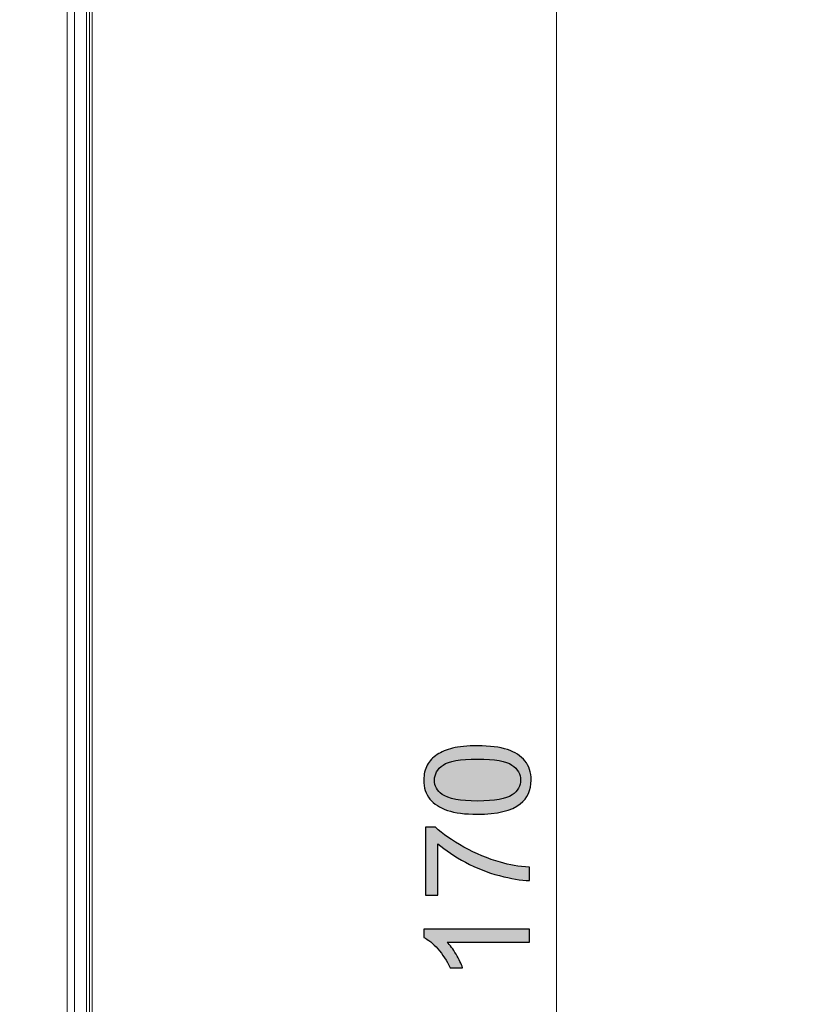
# Model space of a CAD drawing. Header units: millimetres. Extents: x -296 to 295, y -209 to 209.
# Tile 35 of 120: x -202 to -164, y 73 to 120. Entities that reach past the tile are written whole.
import ezdxf

# ---------------------------------------------------------------- set-up
doc = ezdxf.new("R2010")
doc.units = ezdxf.units.MM
doc.header["$MEASUREMENT"] = 0
doc.layers.add('layer 1', color=7, linetype='Continuous')

msp = doc.modelspace()

# ---------------------------------------------------------------- hatches: boundary and pattern name
at = {"layer": 'layer 1'}
h = msp.add_hatch(color=18, dxfattribs=at)
edge = h.paths.add_edge_path()
edge.add_spline(control_points=[(-179.5776, 81.8697), (-180.1738, 81.8697), (-180.6559, 81.9309), (-181.0204, 82.0532), (-181.3862, 82.1767), (-181.6672, 82.3589), (-181.8636, 82.6012), (-182.06, 82.8422), (-182.1576, 83.1468), (-182.1576, 83.5137), (-182.1576, 83.7842), (-182.1035, 84.0217), (-181.9941, 84.2275), (-181.8848, 84.4321), (-181.7272, 84.6014), (-181.5214, 84.7331), (-181.3168, 84.8648), (-181.0663, 84.9683), (-180.7712, 85.0436), (-180.476, 85.12), (-180.0774, 85.1576), (-179.5776, 85.1576), (-178.9849, 85.1576), (-178.5051, 85.0965), (-178.1406, 84.9754), (-177.7749, 84.8543), (-177.4938, 84.672), (-177.2963, 84.4297), (-177.0987, 84.1887), (-176.9999, 83.8829), (-176.9999, 83.5137), (-176.9999, 83.028), (-177.1728, 82.6459), (-177.5197, 82.3683), (-177.943, 82.0355), (-178.6286, 81.8697), (-179.5776, 81.8697)], knot_values=[0, 0, 0, 0, 0.0833333, 0.0833333, 0.0833333, 0.1666667, 0.1666667, 0.1666667, 0.25, 0.25, 0.25, 0.3333333, 0.3333333, 0.3333333, 0.4166667, 0.4166667, 0.4166667, 0.5, 0.5, 0.5, 0.5833333, 0.5833333, 0.5833333, 0.6666667, 0.6666667, 0.6666667, 0.75, 0.75, 0.75, 0.8333333, 0.8333333, 0.8333333, 0.9166667, 0.9166667, 0.9166667, 1, 1, 1, 1], degree=3, periodic=1)
h = msp.add_hatch(color=18, dxfattribs=at)
edge = h.paths.add_edge_path()
edge.add_spline(control_points=[(-179.5752, 82.5047), (-178.7438, 82.5047), (-178.1912, 82.6012), (-177.9183, 82.7952), (-177.6443, 82.9892), (-177.5079, 83.2291), (-177.5079, 83.5137), (-177.5079, 83.7983), (-177.6455, 84.0382), (-177.9195, 84.2322), (-178.1947, 84.4262), (-178.7462, 84.5226), (-179.5752, 84.5226), (-180.4066, 84.5226), (-180.9593, 84.4262), (-181.2321, 84.2322), (-181.5061, 84.0393), (-181.6425, 83.7971), (-181.6425, 83.5066), (-181.6425, 83.2221), (-181.5214, 82.9939), (-181.2803, 82.8234), (-180.9734, 82.6106), (-180.4043, 82.5047), (-179.5752, 82.5047)], knot_values=[0, 0, 0, 0, 0.125, 0.125, 0.125, 0.25, 0.25, 0.25, 0.375, 0.375, 0.375, 0.5, 0.5, 0.5, 0.625, 0.625, 0.625, 0.75, 0.75, 0.75, 0.875, 0.875, 0.875, 1, 1, 1, 1], degree=3, periodic=1)
h = msp.add_hatch(color=18, dxfattribs=at)
edge = h.paths.add_edge_path()
edge.add_spline(control_points=[(-181.4802, 77.9809), (-181.4802, 77.9809), (-182.0729, 77.9809), (-182.0729, 77.9809), (-182.0729, 77.9809), (-182.0729, 81.2477), (-182.0729, 81.2477), (-182.0729, 81.2477), (-181.5931, 81.2477), (-181.5931, 81.2477), (-181.2509, 80.9266), (-180.7958, 80.6068), (-180.2279, 80.2916), (-179.6599, 79.9753), (-179.0755, 79.7319), (-178.4746, 79.559), (-178.0524, 79.4355), (-177.5879, 79.3556), (-177.0846, 79.3215), (-177.0846, 79.3215), (-177.0846, 78.6865), (-177.0846, 78.6865), (-177.4821, 78.6935), (-177.963, 78.7711), (-178.5263, 78.9205), (-179.0907, 79.0698), (-179.634, 79.2827), (-180.1573, 79.5614), (-180.6806, 79.8401), (-181.1216, 80.1364), (-181.4802, 80.4504), (-181.4802, 80.4504), (-181.4802, 77.9809), (-181.4802, 77.9809)], knot_values=[0, 0, 0, 0, 0.0909091, 0.0909091, 0.0909091, 0.1818182, 0.1818182, 0.1818182, 0.2727273, 0.2727273, 0.2727273, 0.3636364, 0.3636364, 0.3636364, 0.4545455, 0.4545455, 0.4545455, 0.5454545, 0.5454545, 0.5454545, 0.6363636, 0.6363636, 0.6363636, 0.7272727, 0.7272727, 0.7272727, 0.8181818, 0.8181818, 0.8181818, 0.9090909, 0.9090909, 0.9090909, 1, 1, 1, 1], degree=3, periodic=1)
h = msp.add_hatch(color=18, dxfattribs=at)
edge = h.paths.add_edge_path()
edge.add_spline(control_points=[(-177.0846, 76.3499), (-177.0846, 76.3499), (-177.0846, 75.729), (-177.0846, 75.729), (-177.0846, 75.729), (-181.0381, 75.729), (-181.0381, 75.729), (-180.8946, 75.5796), (-180.7523, 75.3833), (-180.61, 75.141), (-180.4678, 74.8988), (-180.3608, 74.6801), (-180.2902, 74.4872), (-180.2902, 74.4872), (-180.8899, 74.4872), (-180.8899, 74.4872), (-181.0522, 74.8341), (-181.2498, 75.1375), (-181.4826, 75.3974), (-181.7142, 75.6573), (-181.9389, 75.8419), (-182.1576, 75.9501), (-182.1576, 75.9501), (-182.1576, 76.3499), (-182.1576, 76.3499), (-182.1576, 76.3499), (-177.0846, 76.3499), (-177.0846, 76.3499)], knot_values=[0, 0, 0, 0, 0.1111111, 0.1111111, 0.1111111, 0.2222222, 0.2222222, 0.2222222, 0.3333333, 0.3333333, 0.3333333, 0.4444444, 0.4444444, 0.4444444, 0.5555556, 0.5555556, 0.5555556, 0.6666667, 0.6666667, 0.6666667, 0.7777778, 0.7777778, 0.7777778, 0.8888889, 0.8888889, 0.8888889, 1, 1, 1, 1], degree=3, periodic=1)

# ---------------------------------------------------------------- linework, layer by layer
at = {"layer": 'layer 1', "color": 1, "lineweight": 0}
msp.add_open_spline([(295.3283, 209.2747), (295.3283, 209.2747), (295.3283, -208.9236), (295.3283, -208.9236), (295.3283, -208.9236), (-296.1944, -208.9236), (-296.1944, -208.9236), (-296.1944, -208.9236), (-296.1944, 209.2747), (-296.1944, 209.2747), (-296.1944, 209.2747), (295.3283, 209.2747), (295.3283, 209.2747)], degree=3, knots=[0, 0, 0, 0, 0.25, 0.25, 0.25, 0.5, 0.5, 0.5, 0.75, 0.75, 0.75, 1, 1, 1, 1], dxfattribs=at)
at = {"layer": 'layer 1', "color": 5, "lineweight": 0}
msp.add_open_spline([(-281.2487, 194.7284), (-281.2487, 194.7284), (-281.2487, -197.0649), (-281.2487, -197.0649), (-281.2487, -197.0649), (283.3586, -197.0649), (283.3586, -197.0649)], degree=3, knots=[0, 0, 0, 0, 0.5, 0.5, 0.5, 1, 1, 1, 1], dxfattribs=at)
at = {"layer": 'layer 1', "lineweight": 9}
for points in [[(-198.0906, -0.0108), (-198.0906, -0.0108), (-198.0906, 158.8605), (-198.0906, 158.8605)], [(-199.2977, 122.3634), (-199.2977, 122.3634), (-199.2977, -0.3188), (-199.2977, -0.3188)], [(-198.9442, 0.1793), (-198.9442, 0.1793), (-198.9442, 122.1734), (-198.9442, 122.1734)], [(-198.3661, 122.1734), (-198.3661, 122.1734), (-198.3661, 0.1287), (-198.3661, 0.1287)], [(-198.2199, 0.1287), (-198.2199, 0.1287), (-198.2199, 122.1863), (-198.2199, 122.1863)]]:
    msp.add_open_spline(points, degree=3, dxfattribs=at)
at = {"layer": 'layer 1', "lineweight": 0}
msp.add_open_spline([(-175.7759, 156.4892), (-175.7759, 156.4892), (-175.7759, -7.5108), (-175.7759, -7.5108)], degree=3, dxfattribs=at)
at = {"layer": 'layer 1'}
for points, knots in [([(-179.5776, 81.8697), (-180.1738, 81.8697), (-180.6559, 81.9309), (-181.0204, 82.0532), (-181.3862, 82.1767), (-181.6672, 82.3589), (-181.8636, 82.6012), (-182.06, 82.8422), (-182.1576, 83.1468), (-182.1576, 83.5137), (-182.1576, 83.7842), (-182.1035, 84.0217), (-181.9941, 84.2275), (-181.8848, 84.4321), (-181.7272, 84.6014), (-181.5214, 84.7331), (-181.3168, 84.8648), (-181.0663, 84.9683), (-180.7712, 85.0436), (-180.476, 85.12), (-180.0774, 85.1576), (-179.5776, 85.1576), (-178.9849, 85.1576), (-178.5051, 85.0965), (-178.1406, 84.9754), (-177.7749, 84.8543), (-177.4938, 84.672), (-177.2963, 84.4297), (-177.0987, 84.1887), (-176.9999, 83.8829), (-176.9999, 83.5137), (-176.9999, 83.028), (-177.1728, 82.6459), (-177.5197, 82.3683), (-177.943, 82.0355), (-178.6286, 81.8697), (-179.5776, 81.8697)], [0, 0, 0, 0, 0.0833333, 0.0833333, 0.0833333, 0.1666667, 0.1666667, 0.1666667, 0.25, 0.25, 0.25, 0.3333333, 0.3333333, 0.3333333, 0.4166667, 0.4166667, 0.4166667, 0.5, 0.5, 0.5, 0.5833333, 0.5833333, 0.5833333, 0.6666667, 0.6666667, 0.6666667, 0.75, 0.75, 0.75, 0.8333333, 0.8333333, 0.8333333, 0.9166667, 0.9166667, 0.9166667, 1, 1, 1, 1]), ([(-179.5752, 82.5047), (-178.7438, 82.5047), (-178.1912, 82.6012), (-177.9183, 82.7952), (-177.6443, 82.9892), (-177.5079, 83.2291), (-177.5079, 83.5137), (-177.5079, 83.7983), (-177.6455, 84.0382), (-177.9195, 84.2322), (-178.1947, 84.4262), (-178.7462, 84.5226), (-179.5752, 84.5226), (-180.4066, 84.5226), (-180.9593, 84.4262), (-181.2321, 84.2322), (-181.5061, 84.0393), (-181.6425, 83.7971), (-181.6425, 83.5066), (-181.6425, 83.2221), (-181.5214, 82.9939), (-181.2803, 82.8234), (-180.9734, 82.6106), (-180.4043, 82.5047), (-179.5752, 82.5047)], [0, 0, 0, 0, 0.125, 0.125, 0.125, 0.25, 0.25, 0.25, 0.375, 0.375, 0.375, 0.5, 0.5, 0.5, 0.625, 0.625, 0.625, 0.75, 0.75, 0.75, 0.875, 0.875, 0.875, 1, 1, 1, 1]), ([(-181.4802, 77.9809), (-181.4802, 77.9809), (-182.0729, 77.9809), (-182.0729, 77.9809), (-182.0729, 77.9809), (-182.0729, 81.2477), (-182.0729, 81.2477), (-182.0729, 81.2477), (-181.5931, 81.2477), (-181.5931, 81.2477), (-181.2509, 80.9266), (-180.7958, 80.6068), (-180.2279, 80.2916), (-179.6599, 79.9753), (-179.0755, 79.7319), (-178.4746, 79.559), (-178.0524, 79.4355), (-177.5879, 79.3556), (-177.0846, 79.3215), (-177.0846, 79.3215), (-177.0846, 78.6865), (-177.0846, 78.6865), (-177.4821, 78.6935), (-177.963, 78.7711), (-178.5263, 78.9205), (-179.0907, 79.0698), (-179.634, 79.2827), (-180.1573, 79.5614), (-180.6806, 79.8401), (-181.1216, 80.1364), (-181.4802, 80.4504), (-181.4802, 80.4504), (-181.4802, 77.9809), (-181.4802, 77.9809)], [0, 0, 0, 0, 0.0909091, 0.0909091, 0.0909091, 0.1818182, 0.1818182, 0.1818182, 0.2727273, 0.2727273, 0.2727273, 0.3636364, 0.3636364, 0.3636364, 0.4545455, 0.4545455, 0.4545455, 0.5454545, 0.5454545, 0.5454545, 0.6363636, 0.6363636, 0.6363636, 0.7272727, 0.7272727, 0.7272727, 0.8181818, 0.8181818, 0.8181818, 0.9090909, 0.9090909, 0.9090909, 1, 1, 1, 1]), ([(-177.0846, 76.3499), (-177.0846, 76.3499), (-177.0846, 75.729), (-177.0846, 75.729), (-177.0846, 75.729), (-181.0381, 75.729), (-181.0381, 75.729), (-180.8946, 75.5796), (-180.7523, 75.3833), (-180.61, 75.141), (-180.4678, 74.8988), (-180.3608, 74.6801), (-180.2902, 74.4872), (-180.2902, 74.4872), (-180.8899, 74.4872), (-180.8899, 74.4872), (-181.0522, 74.8341), (-181.2498, 75.1375), (-181.4826, 75.3974), (-181.7142, 75.6573), (-181.9389, 75.8419), (-182.1576, 75.9501), (-182.1576, 75.9501), (-182.1576, 76.3499), (-182.1576, 76.3499), (-182.1576, 76.3499), (-177.0846, 76.3499), (-177.0846, 76.3499)], [0, 0, 0, 0, 0.1111111, 0.1111111, 0.1111111, 0.2222222, 0.2222222, 0.2222222, 0.3333333, 0.3333333, 0.3333333, 0.4444444, 0.4444444, 0.4444444, 0.5555556, 0.5555556, 0.5555556, 0.6666667, 0.6666667, 0.6666667, 0.7777778, 0.7777778, 0.7777778, 0.8888889, 0.8888889, 0.8888889, 1, 1, 1, 1])]:
    msp.add_open_spline(points, degree=3, knots=knots, dxfattribs=at)

doc.saveas('drawing.dxf')
